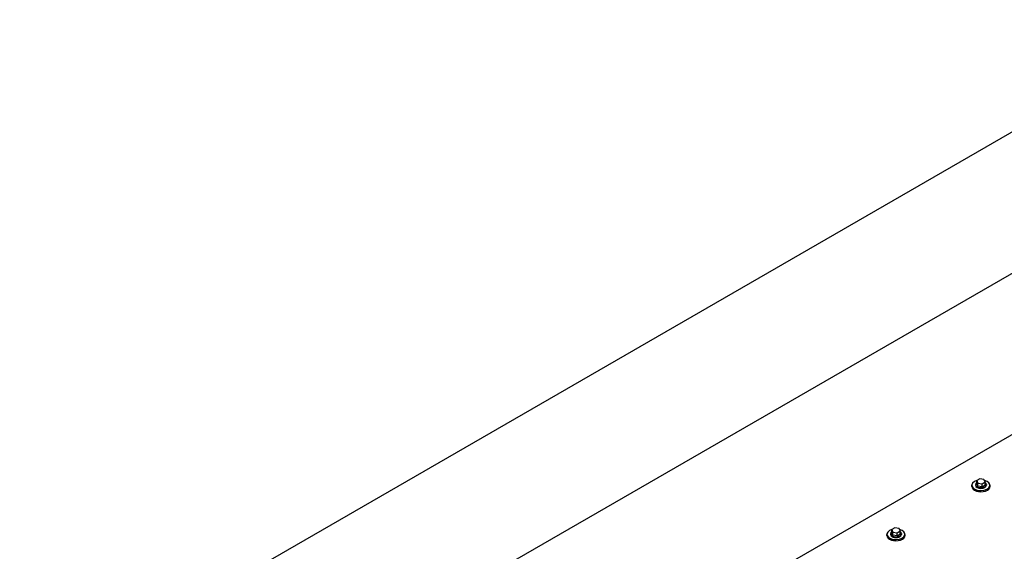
# Model space of a CAD drawing. Header units: millimetres. Extents: x 2241524 to 2686701, y -1965833 to -1461615.
# Tile 111 of 143: x 2342087 to 2342308, y -1953688 to -1953568. Entities that reach past the tile are written whole.
import ezdxf

# ---------------------------------------------------------------- set-up
doc = ezdxf.new("R2010")
doc.units = ezdxf.units.MM
doc.header["$LTSCALE"] = 100
doc.layers.add('CA_PODLAHA OBRYS', color=12, linetype='Continuous', lineweight=25)

msp = doc.modelspace()

# ---------------------------------------------------------------- linework, layer by layer
at = {"layer": 'CA_PODLAHA OBRYS'}
for p, q in [((2342465.46871, -1953503.96786), (2342077.34566, -1953728.05081)), ((2342077.34566, -1953759.80345), (2342481.11376, -1953526.68783)), ((2342481.11376, -1953562.97657), (2342077.34566, -1953796.09219)), ((2342301.18527, -1953673.33755), (2342301.18527, -1953673.06538)), ((2342302.0186, -1953672.88394), (2342302.0186, -1953673.06538)), ((2342302.99178, -1953671.62154), (2342302.31136, -1953672.01438)), ((2342302.31136, -1953672.01438), (2342302.56041, -1953672.551)), ((2342302.31136, -1953672.74015), (2342302.31136, -1953672.01438)), ((2342302.56041, -1953673.27678), (2342302.31136, -1953672.74015)), ((2342302.56041, -1953672.551), (2342303.48987, -1953672.69479)), ((2342302.56041, -1953673.27678), (2342302.56041, -1953672.551)), ((2342303.48987, -1953673.42057), (2342302.56041, -1953673.27678)), ((2342303.92124, -1953671.76533), (2342302.99178, -1953671.62154)), ((2342303.48987, -1953672.69479), (2342304.17029, -1953672.30195)), ((2342303.48987, -1953673.42057), (2342303.48987, -1953672.69479)), ((2342304.17029, -1953673.02773), (2342303.48987, -1953673.42057)), ((2342304.17029, -1953672.30195), (2342303.92124, -1953671.76533)), ((2342304.17029, -1953673.02773), (2342304.17029, -1953672.30195)), ((2342304.46305, -1953672.88394), (2342304.46305, -1953673.06538)), ((2342305.29638, -1953673.33755), (2342305.29638, -1953673.06538)), ((2342282.09339, -1953684.36025), (2342282.09339, -1953684.08809)), ((2342282.92672, -1953683.90664), (2342282.92672, -1953684.08809)), ((2342283.89989, -1953682.64424), (2342283.21948, -1953683.03708)), ((2342283.21948, -1953683.03708), (2342283.46853, -1953683.57371)), ((2342283.21948, -1953683.76286), (2342283.21948, -1953683.03708)), ((2342283.46853, -1953684.29948), (2342283.21948, -1953683.76286)), ((2342283.46853, -1953683.57371), (2342284.39799, -1953683.7175)), ((2342283.46853, -1953684.29948), (2342283.46853, -1953683.57371)), ((2342284.39799, -1953684.44327), (2342283.46853, -1953684.29948)), ((2342284.82936, -1953682.78803), (2342283.89989, -1953682.64424)), ((2342284.39799, -1953683.7175), (2342285.07841, -1953683.32466)), ((2342284.39799, -1953684.44327), (2342284.39799, -1953683.7175)), ((2342285.07841, -1953684.05043), (2342284.39799, -1953684.44327)), ((2342285.07841, -1953683.32466), (2342284.82936, -1953682.78803)), ((2342285.07841, -1953684.05043), (2342285.07841, -1953683.32466)), ((2342285.37117, -1953683.90664), (2342285.37117, -1953684.08809)), ((2342286.2045, -1953684.36025), (2342286.2045, -1953684.08809))]:
    msp.add_line(p, q, dxfattribs=at)
for centre, major_axis, ratio, start_param, end_param in [((2342303.24083, -1953673.06538), (-2.05556, 0), 0.577350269, -1.115695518, 4.326609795), ((2342303.24083, -1953673.33755), (2.05556, 0), 0.577350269, 3.141592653, 6.283185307), ((2342303.24083, -1953672.88394), (-1.22222, 0), 0.577350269, -0.706760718, 3.848353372), ((2342303.24083, -1953673.06538), (-1.22222, 0), 0.577350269, 0.000000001, 3.141592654), ((2342284.14894, -1953684.08809), (2.05556, 0), 0.577350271, 2.025897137, 7.468202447), ((2342284.14894, -1953684.36025), (2.05556, 0), 0.577350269, 3.141592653, 6.283185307), ((2342284.14894, -1953683.90664), (-1.22222, 0), 0.57735027, -0.706760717, 3.848353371), ((2342284.14894, -1953684.08809), (1.22222, 0), 0.577350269, 3.141592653, 6.283185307)]:
    msp.add_ellipse(centre, major_axis=major_axis, ratio=ratio, start_param=start_param, end_param=end_param, dxfattribs=at)

doc.saveas('drawing.dxf')
